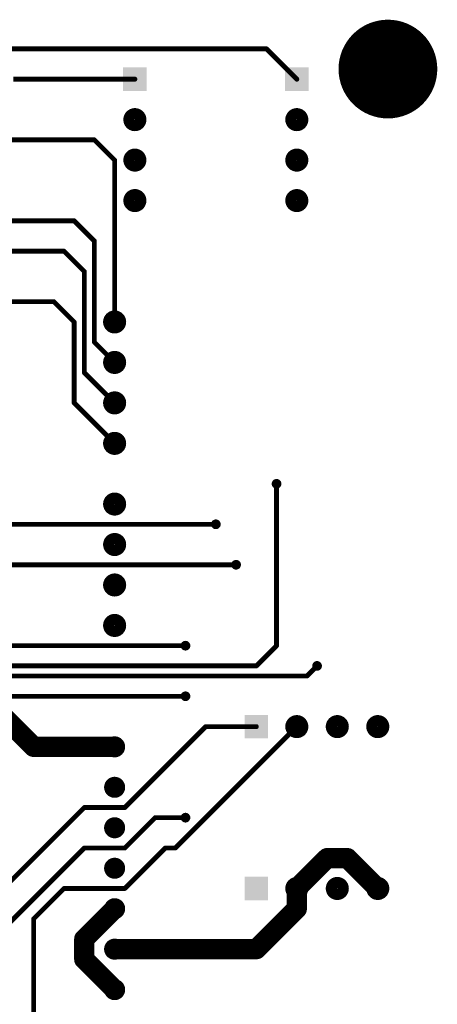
# Model space of a CAD drawing. Extents: x 0.24 to 7.39, y 0.21 to 4.62.
# Tile 33 of 33: x 6.36 to 7.39, y 2.18 to 4.62. Entities that reach past the tile are written whole.
import ezdxf

# ---------------------------------------------------------------- set-up
doc = ezdxf.new("R2010")
doc.units = 0

msp = doc.modelspace()

# ---------------------------------------------------------------- linework, layer by layer
at = {"layer": 'TOP'}
for points, const_width in [([(7.21, 4.496, 1), (7.332, 4.496, 1)], 0.122), ([(6.968, 4.546, 1), (6.974, 4.546, 1)], 0.006), ([(6.968, 4.546, 1), (6.974, 4.546, 1)], 0.006), ([(6.643, 4.471, 1), (6.649, 4.471, 1)], 0.006), ([(7.043, 4.471, 1), (7.049, 4.471, 1)], 0.006), ([(6.632, 4.371, 1), (6.66, 4.371, 1)], 0.029), ([(7.032, 4.371, 1), (7.06, 4.371, 1)], 0.029), ([(6.543, 4.321, 1), (6.549, 4.321, 1)], 0.006), ([(6.543, 4.321, 1), (6.549, 4.321, 1)], 0.006), ([(6.632, 4.271, 1), (6.66, 4.271, 1)], 0.029), ([(7.032, 4.271, 1), (7.06, 4.271, 1)], 0.029), ([(6.593, 4.271, 1), (6.599, 4.271, 1)], 0.006), ([(6.593, 4.271, 1), (6.599, 4.271, 1)], 0.006), ([(6.632, 4.171, 1), (6.66, 4.171, 1)], 0.029), ([(7.032, 4.171, 1), (7.06, 4.171, 1)], 0.029), ([(6.493, 4.121, 1), (6.499, 4.121, 1)], 0.006), ([(6.493, 4.121, 1), (6.499, 4.121, 1)], 0.006), ([(6.543, 4.071, 1), (6.549, 4.071, 1)], 0.006), ([(6.543, 4.071, 1), (6.549, 4.071, 1)], 0.006), ([(6.468, 4.046, 1), (6.474, 4.046, 1)], 0.006), ([(6.468, 4.046, 1), (6.474, 4.046, 1)], 0.006), ([(6.518, 3.996, 1), (6.524, 3.996, 1)], 0.006), ([(6.518, 3.996, 1), (6.524, 3.996, 1)], 0.006), ([(6.443, 3.921, 1), (6.449, 3.921, 1)], 0.006), ([(6.443, 3.921, 1), (6.449, 3.921, 1)], 0.006), ([(6.582, 3.871, 1), (6.61, 3.871, 1)], 0.029), ([(6.493, 3.871, 1), (6.499, 3.871, 1)], 0.006), ([(6.493, 3.871, 1), (6.499, 3.871, 1)], 0.006), ([(6.593, 3.871, 1), (6.599, 3.871, 1)], 0.006), ([(6.543, 3.821, 1), (6.549, 3.821, 1)], 0.006), ([(6.543, 3.821, 1), (6.549, 3.821, 1)], 0.006), ([(6.582, 3.771, 1), (6.61, 3.771, 1)], 0.029), ([(6.593, 3.771, 1), (6.599, 3.771, 1)], 0.006), ([(6.518, 3.746, 1), (6.524, 3.746, 1)], 0.006), ([(6.518, 3.746, 1), (6.524, 3.746, 1)], 0.006), ([(6.582, 3.671, 1), (6.61, 3.671, 1)], 0.029), ([(6.493, 3.671, 1), (6.499, 3.671, 1)], 0.006), ([(6.493, 3.671, 1), (6.499, 3.671, 1)], 0.006), ([(6.593, 3.671, 1), (6.599, 3.671, 1)], 0.006), ([(6.582, 3.571, 1), (6.61, 3.571, 1)], 0.029), ([(6.593, 3.571, 1), (6.599, 3.571, 1)], 0.006), ([(6.99, 3.471, 1), (7.002, 3.471, 1)], 0.012), ([(6.993, 3.471, 1), (6.999, 3.471, 1)], 0.006), ([(6.582, 3.421, 1), (6.61, 3.421, 1)], 0.029), ([(6.84, 3.371, 1), (6.852, 3.371, 1)], 0.012), ([(6.843, 3.371, 1), (6.849, 3.371, 1)], 0.006), ([(6.582, 3.321, 1), (6.61, 3.321, 1)], 0.029), ([(6.89, 3.271, 1), (6.902, 3.271, 1)], 0.012), ([(6.893, 3.271, 1), (6.899, 3.271, 1)], 0.006), ([(6.582, 3.221, 1), (6.61, 3.221, 1)], 0.029), ([(6.582, 3.121, 1), (6.61, 3.121, 1)], 0.029), ([(6.765, 3.071, 1), (6.777, 3.071, 1)], 0.012), ([(6.768, 3.071, 1), (6.774, 3.071, 1)], 0.006), ([(6.993, 3.071, 1), (6.999, 3.071, 1)], 0.006), ([(6.993, 3.071, 1), (6.999, 3.071, 1)], 0.006), ([(6.943, 3.021, 1), (6.949, 3.021, 1)], 0.006), ([(6.943, 3.021, 1), (6.949, 3.021, 1)], 0.006), ([(7.09, 3.021, 1), (7.102, 3.021, 1)], 0.012), ([(7.093, 3.021, 1), (7.099, 3.021, 1)], 0.006), ([(7.068, 2.996, 1), (7.074, 2.996, 1)], 0.006), ([(7.068, 2.996, 1), (7.074, 2.996, 1)], 0.006), ([(6.765, 2.946, 1), (6.777, 2.946, 1)], 0.012), ([(6.768, 2.946, 1), (6.774, 2.946, 1)], 0.006), ([(7.032, 2.871, 1), (7.06, 2.871, 1)], 0.029), ([(7.132, 2.871, 1), (7.16, 2.871, 1)], 0.029), ([(7.232, 2.871, 1), (7.26, 2.871, 1)], 0.029), ([(6.818, 2.871, 1), (6.824, 2.871, 1)], 0.006), ([(6.818, 2.871, 1), (6.824, 2.871, 1)], 0.006), ([(6.943, 2.871, 1), (6.949, 2.871, 1)], 0.006), ([(7.043, 2.871, 1), (7.049, 2.871, 1)], 0.006), ([(6.583, 2.821, 1), (6.609, 2.821, 1)], 0.026), ([(6.3835, 2.821, 1), (6.4085, 2.821, 1)], 0.025), ([(6.3835, 2.821, 1), (6.4085, 2.821, 1)], 0.025), ([(6.5835, 2.821, 1), (6.6085, 2.821, 1)], 0.025), ([(6.583, 2.721, 1), (6.609, 2.721, 1)], 0.026), ([(6.518, 2.671, 1), (6.524, 2.671, 1)], 0.006), ([(6.518, 2.671, 1), (6.524, 2.671, 1)], 0.006), ([(6.618, 2.671, 1), (6.624, 2.671, 1)], 0.006), ([(6.618, 2.671, 1), (6.624, 2.671, 1)], 0.006), ([(6.765, 2.646, 1), (6.777, 2.646, 1)], 0.012), ([(6.583, 2.621, 1), (6.609, 2.621, 1)], 0.026), ([(6.693, 2.646, 1), (6.699, 2.646, 1)], 0.006), ([(6.693, 2.646, 1), (6.699, 2.646, 1)], 0.006), ([(6.768, 2.646, 1), (6.774, 2.646, 1)], 0.006), ([(6.518, 2.571, 1), (6.524, 2.571, 1)], 0.006), ([(6.518, 2.571, 1), (6.524, 2.571, 1)], 0.006), ([(6.618, 2.571, 1), (6.624, 2.571, 1)], 0.006), ([(6.618, 2.571, 1), (6.624, 2.571, 1)], 0.006), ([(6.718, 2.571, 1), (6.724, 2.571, 1)], 0.006), ([(6.718, 2.571, 1), (6.724, 2.571, 1)], 0.006), ([(6.743, 2.571, 1), (6.749, 2.571, 1)], 0.006), ([(6.743, 2.571, 1), (6.749, 2.571, 1)], 0.006), ([(7.1085, 2.546, 1), (7.1335, 2.546, 1)], 0.025), ([(7.1085, 2.546, 1), (7.1335, 2.546, 1)], 0.025), ([(7.1585, 2.546, 1), (7.1835, 2.546, 1)], 0.025), ([(7.1585, 2.546, 1), (7.1835, 2.546, 1)], 0.025), ([(6.583, 2.521, 1), (6.609, 2.521, 1)], 0.026), ([(7.032, 2.471, 1), (7.06, 2.471, 1)], 0.029), ([(7.0335, 2.471, 1), (7.0585, 2.471, 1)], 0.025), ([(7.0335, 2.471, 1), (7.0585, 2.471, 1)], 0.025), ([(7.132, 2.471, 1), (7.16, 2.471, 1)], 0.029), ([(7.232, 2.471, 1), (7.26, 2.471, 1)], 0.029), ([(7.2335, 2.471, 1), (7.2585, 2.471, 1)], 0.025), ([(6.468, 2.471, 1), (6.474, 2.471, 1)], 0.006), ([(6.468, 2.471, 1), (6.474, 2.471, 1)], 0.006), ([(6.618, 2.471, 1), (6.624, 2.471, 1)], 0.006), ([(6.618, 2.471, 1), (6.624, 2.471, 1)], 0.006), ([(6.583, 2.421, 1), (6.609, 2.421, 1)], 0.026), ([(6.5835, 2.421, 1), (6.6085, 2.421, 1)], 0.025), ([(7.0335, 2.421, 1), (7.0585, 2.421, 1)], 0.025), ([(7.0335, 2.421, 1), (7.0585, 2.421, 1)], 0.025), ([(6.393, 2.396, 1), (6.399, 2.396, 1)], 0.006), ([(6.393, 2.396, 1), (6.399, 2.396, 1)], 0.006), ([(6.5085, 2.346, 1), (6.5335, 2.346, 1)], 0.025), ([(6.5085, 2.346, 1), (6.5335, 2.346, 1)], 0.025), ([(6.583, 2.321, 1), (6.609, 2.321, 1)], 0.026), ([(6.5835, 2.321, 1), (6.6085, 2.321, 1)], 0.025), ([(6.9335, 2.321, 1), (6.9585, 2.321, 1)], 0.025), ([(6.9335, 2.321, 1), (6.9585, 2.321, 1)], 0.025), ([(6.5085, 2.296, 1), (6.5335, 2.296, 1)], 0.025), ([(6.5085, 2.296, 1), (6.5335, 2.296, 1)], 0.025), ([(6.583, 2.221, 1), (6.609, 2.221, 1)], 0.026), ([(6.5835, 2.221, 1), (6.6085, 2.221, 1)], 0.025)]:
    msp.add_lwpolyline(points, format="xyb", close=True, dxfattribs=dict(at, const_width=const_width))
for points, const_width in [([(6.146, 4.546), (6.971, 4.546)], 0.012), ([(6.971, 4.546), (7.046, 4.471)], 0.012), ([(6.646, 4.471), (6.346, 4.471)], 0.012), ([(6.546, 4.321), (6.146, 4.321)], 0.012), ([(6.596, 4.271), (6.546, 4.321)], 0.012), ([(6.596, 3.871), (6.596, 4.271)], 0.012), ([(6.496, 4.121), (6.146, 4.121)], 0.012), ([(6.546, 4.071), (6.496, 4.121)], 0.012), ([(6.546, 3.821), (6.546, 4.071)], 0.012), ([(6.471, 4.046), (6.071, 4.046)], 0.012), ([(6.521, 3.996), (6.471, 4.046)], 0.012), ([(6.521, 3.746), (6.521, 3.996)], 0.012), ([(6.446, 3.921), (6.096, 3.921)], 0.012), ([(6.496, 3.871), (6.446, 3.921)], 0.012), ([(6.496, 3.671), (6.496, 3.871)], 0.012), ([(6.596, 3.771), (6.546, 3.821)], 0.012), ([(6.596, 3.671), (6.521, 3.746)], 0.012), ([(6.596, 3.571), (6.496, 3.671)], 0.012), ([(6.996, 3.471), (6.996, 3.071)], 0.012), ([(6.096, 3.371), (6.846, 3.371)], 0.012), ([(6.896, 3.271), (5.121, 3.271)], 0.012), ([(6.771, 3.071), (5.971, 3.071)], 0.012), ([(6.996, 3.071), (6.946, 3.021)], 0.012), ([(6.946, 3.021), (5.696, 3.021)], 0.012), ([(7.071, 2.996), (7.096, 3.021)], 0.012), ([(5.746, 2.996), (7.071, 2.996)], 0.012), ([(6.771, 2.946), (5.771, 2.946)], 0.012), ([(6.321, 2.896), (6.396, 2.821)], 0.05), ([(6.821, 2.871), (6.621, 2.671)], 0.012), ([(7.046, 2.871), (6.746, 2.571)], 0.012), ([(6.946, 2.871), (6.821, 2.871)], 0.012), ([(6.396, 2.821), (6.596, 2.821)], 0.05), ([(6.521, 2.671), (6.321, 2.471)], 0.012), ([(6.621, 2.671), (6.521, 2.671)], 0.012), ([(6.696, 2.646), (6.621, 2.571)], 0.012), ([(6.771, 2.646), (6.696, 2.646)], 0.012), ([(6.521, 2.571), (6.321, 2.371)], 0.012), ([(6.621, 2.571), (6.521, 2.571)], 0.012), ([(6.721, 2.571), (6.621, 2.471)], 0.012), ([(6.746, 2.571), (6.721, 2.571)], 0.012), ([(7.121, 2.546), (7.046, 2.471)], 0.05), ([(7.171, 2.546), (7.121, 2.546)], 0.05), ([(7.246, 2.471), (7.171, 2.546)], 0.05), ([(7.046, 2.471), (7.046, 2.421)], 0.05), ([(6.471, 2.471), (6.396, 2.396)], 0.012), ([(6.621, 2.471), (6.471, 2.471)], 0.012), ([(6.596, 2.421), (6.521, 2.346)], 0.05), ([(7.046, 2.421), (6.946, 2.321)], 0.05), ([(6.396, 2.396), (6.396, 2.096)], 0.012), ([(6.521, 2.346), (6.521, 2.296)], 0.05), ([(6.946, 2.321), (6.596, 2.321)], 0.05), ([(6.521, 2.296), (6.596, 2.221)], 0.05)]:
    msp.add_lwpolyline(points, dxfattribs=dict(at, const_width=const_width))
for points in [[(6.617, 4.442), (6.675, 4.442), (6.617, 4.5), (6.675, 4.5)], [(7.017, 4.442), (7.075, 4.442), (7.017, 4.5), (7.075, 4.5)], [(6.917, 2.842), (6.975, 2.842), (6.917, 2.9), (6.975, 2.9)], [(6.917, 2.442), (6.975, 2.442), (6.917, 2.5), (6.975, 2.5)]]:
    msp.add_solid(points, dxfattribs=at)

doc.saveas('drawing.dxf')
